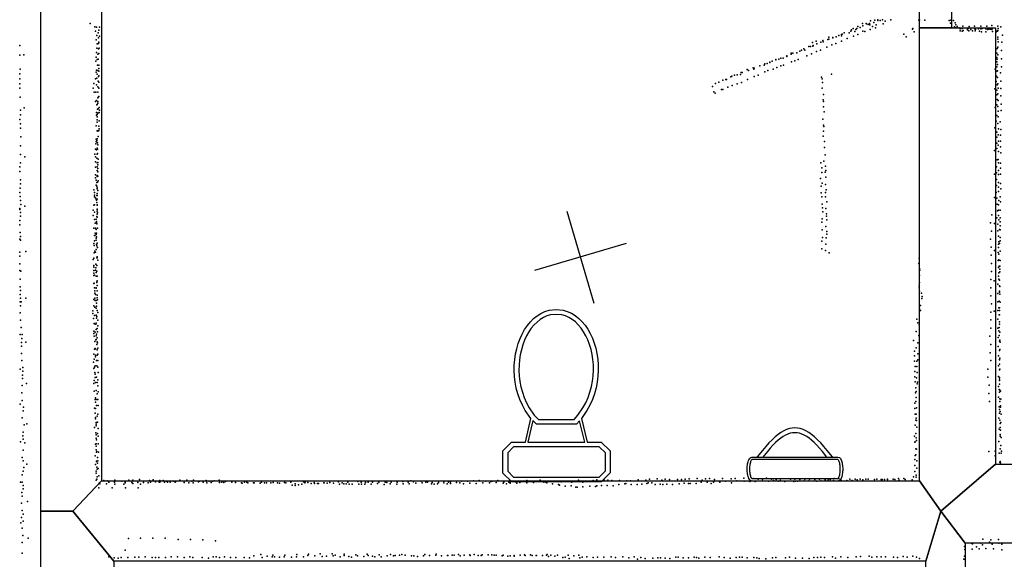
# Model space of a CAD drawing. Header units: millimetres. Extents: x -28060 to 102568, y -43892 to 51757.
# Tile 11 of 25: x 521 to 4634, y 6695 to 8949. Entities that reach past the tile are written whole.
import ezdxf

# ---------------------------------------------------------------- set-up
doc = ezdxf.new("R2010")
doc.units = ezdxf.units.MM
for name, color, linetype in [('OBJECTS', 8, 'Continuous'), ('P', 9, 'Continuous'), ('PANOS', 10, 'Continuous'), ('ROOMS', 1, 'Continuous'), ('WALLS', 3, 'Continuous')]:
    doc.layers.add(name, color=color, linetype=linetype)

# ---------------------------------------------------------------- blocks, each defined once
blk = doc.blocks.new('Urinal_49')
for points in [[(-179.7, 15.2), (-185.6, 17.7), (-188.4, 20.2), (-190.7, 23.2), (-192.7, 26.7), (-194.3, 30.6), (-195.7, 34.8), (-196.9, 39.4), (-197.9, 44.3), (-198.6, 49.4), (-199.1, 54.6), (-199.4, 60), (-199.5, 65.4), (-199.4, 70.8), (-199.1, 76.2), (-198.6, 81.5), (-197.8, 86.6), (-196.9, 91.5), (-195.6, 96.1), (-194.2, 100.4), (-192.4, 104.4), (-190.3, 108), (-187.7, 111.1), (-184.1, 113.8), (-179.7, 115.4)], [(-177.9, 105.4), (-180.6, 104.4), (-181.2, 103.5), (-182.5, 101.8), (-183.8, 99.4), (-185, 96.5), (-186.2, 93), (-187.2, 89), (-188, 84.7), (-188.7, 80.1), (-189.2, 75.2), (-189.4, 70.3), (-189.5, 65.2), (-189.4, 60.2), (-189.1, 55.2), (-188.7, 50.3), (-188, 45.7), (-187.1, 41.3), (-186.1, 37.3), (-184.9, 33.8), (-183.5, 30.7), (-182, 28.2), (-180.5, 26.4), (-179.1, 25.4), (-177.9, 25.2)], [(-179.7, 115.4), (179.9, 115.4)], [(178, 105.4), (-177.9, 105.4)], [(178, 25.2), (180.7, 26.2), (181.4, 27.2), (182.6, 28.8), (183.9, 31.2), (185.2, 34.2), (186.3, 37.7), (187.3, 41.6), (188.2, 46), (188.8, 50.6), (189.3, 55.4), (189.6, 60.4), (189.7, 65.4), (189.6, 70.5), (189.3, 75.4), (188.8, 80.3), (188.1, 84.9), (187.3, 89.3), (186.2, 93.3), (185, 96.9), (183.6, 99.9), (182.2, 102.4), (180.7, 104.2), (179.3, 105.3), (178, 105.4)], [(179.9, 115.4), (185.7, 112.9), (188.5, 110.4), (190.8, 107.4), (192.8, 103.9), (194.5, 100), (195.9, 95.8), (197.1, 91.2), (198, 86.4), (198.7, 81.3), (199.3, 76), (199.6, 70.6), (199.7, 65.2), (199.6, 59.8), (199.2, 54.4), (198.7, 49.1), (198, 44), (197, 39.1), (195.8, 34.5), (194.3, 30.2), (192.6, 26.2), (190.4, 22.6), (187.8, 19.5), (184.3, 16.9), (179.9, 15.2)], [(-133.8, 15.2), (-179.7, 15.2)], [(-177.9, 25.2), (-133.8, 25.2)], [(-156.5, 14.8), (-134.9, -12.7), (-121.1, -29), (-107.7, -43.8), (-94.8, -57.1), (-82.1, -68.8), (-69.8, -78.9), (-57.7, -87.5), (-45.8, -94.5), (-34.1, -99.9), (-22.5, -103.8), (-11, -106.2), (0.5, -107), (11.9, -106.2), (23.4, -103.8), (35, -99.9), (46.7, -94.5), (58.6, -87.5), (70.7, -78.9), (83, -68.8), (95.7, -57.1), (108.7, -43.8), (122, -29), (135.8, -12.7), (157.4, 14.8)], [(-133.8, 25.2), (134, 25.2)], [(-133.8, 15.2), (-115.1, -7.8), (-103.2, -21.5), (-91.7, -33.9), (-80.5, -45), (-69.7, -54.8), (-59.2, -63.2), (-49, -70.4), (-38.9, -76.3), (-29, -80.8), (-19.2, -84.1), (-9.5, -86.1), (0.1, -86.7), (9.8, -86.1), (19.5, -84.1), (29.2, -80.8), (39.1, -76.3), (49.2, -70.4), (59.4, -63.2), (70, -54.8), (80.8, -45), (91.9, -33.9), (103.4, -21.5), (115.3, -7.8), (134.1, 15.2)], [(134.1, 15.2), (-133.8, 15.2)], [(134, 25.2), (178, 25.2)], [(179.9, 15.2), (134.1, 15.2)]]:
    blk.add_lwpolyline(points)
blk = doc.blocks.new('Toilet_46')
for points in [[(-225.3, 322.7), (-187.7, 360.3)], [(-179.4, 340.3), (-205.3, 314.4)], [(-187.7, 360.3), (186.3, 360.3)], [(178, 340.3), (-179.4, 340.3)], [(203, 315.4), (178, 340.3)], [(186.3, 360.3), (223, 323.6)], [(-225.4, 230.4), (-225.3, 322.7)], [(-205.3, 314.4), (-205.4, 238.9)], [(203, 238.8), (203, 315.4)], [(223, 323.6), (223, 230.5)], [(-187.6, 193.9), (-225.4, 230.4)], [(-205.4, 238.9), (-179.5, 213.9)], [(-179.5, 213.9), (-126.8, 213.9)], [(-126.8, 213.9), (125.8, 214)], [(125.8, 214), (178.1, 213.9)], [(178.1, 213.9), (203, 238.8)], [(223, 230.5), (186.4, 193.9)], [(-129.4, 193.9), (-187.6, 193.9)], [(-104.9, 95.7), (-129.4, 193.9)], [(118.4, 194), (-119.1, 193.9)], [(-119.1, 193.9), (-96.9, 104.7)], [(97.9, 103.3), (118.4, 194)], [(128.6, 194), (106.3, 95.3)], [(186.4, 193.9), (128.6, 194)], [(0.5, -359.8), (-28.3, -356.8), (-46.1, -351.7), (-63, -344.2), (-78.8, -334.4), (-93.7, -322.7), (-107.4, -309.2), (-120, -293.9), (-131.4, -277.2), (-141.7, -259.1), (-150.6, -239.7), (-158.3, -219.2), (-164.6, -197.8), (-169.5, -175.5), (-172.9, -152.6), (-174.9, -129.1), (-175.2, -105.2), (-173.9, -81), (-170.9, -56.7), (-166.1, -32.4), (-159.5, -8.2), (-151, 15.7), (-140.6, 39.1), (-128, 62.1), (-104.9, 95.7)], [(-96.9, 104.7), (-84.3, 119.2)], [(-75.1, 99.2), (-90, 82.1)], [(-84.3, 119.2), (82, 119.2)], [(73.8, 99.2), (-75.1, 99.2)], [(106.3, 95.3), (129.3, 62), (141.7, 39.2), (152, 16.1), (160.4, -7.6), (166.9, -31.5), (171.6, -55.7), (174.6, -79.9), (175.9, -103.9), (175.5, -127.7), (173.6, -151.2), (170.2, -174.1), (165.3, -196.3), (159, -217.7), (151.4, -238.2), (142.5, -257.6), (132.3, -275.8), (120.9, -292.7), (108.3, -308), (94.6, -321.7), (79.9, -333.5), (64, -343.4), (47.2, -351.1), (29.4, -356.5), (0.5, -359.8)], [(91.7, 81.2), (73.8, 99.2)], [(82, 119.2), (97.9, 103.3)], [(-90, 82.1), (-111.5, 50.8), (-123, 29.5), (-132.7, 7.5), (-140.6, -14.9), (-146.8, -37.6), (-151.2, -60.5), (-154, -83.4), (-155.2, -106.2), (-154.9, -128.8), (-153, -150.9), (-149.7, -172.5), (-145.1, -193.5), (-139.1, -213.6), (-131.9, -232.7), (-123.5, -250.6), (-114, -267.3), (-103.5, -282.6), (-92, -296.4), (-79.7, -308.4), (-66.5, -318.7), (-52.6, -327.1), (-38, -333.4), (-22.8, -337.6), (0.4, -339.7)], [(0.4, -339.7), (23.7, -337.3), (38.9, -332.9), (53.5, -326.4), (67.4, -317.9), (80.5, -307.5), (92.9, -295.3), (104.4, -281.4), (114.8, -266), (124.3, -249.3), (132.7, -231.2), (139.8, -212.1), (145.8, -192), (150.4, -171.1), (153.7, -149.5), (155.5, -127.4), (155.9, -105), (154.7, -82.3), (152, -59.5), (147.6, -36.8), (141.5, -14.2), (133.7, 8), (124.1, 29.7), (112.8, 50.6), (91.7, 81.2)]]:
    blk.add_lwpolyline(points)

msp = doc.modelspace()

# ---------------------------------------------------------------- linework, layer by layer
at = {"layer": 'P'}
for p in [(816, 8933), (4042, 8933), (4057, 8934), (4058, 8932), (4065, 8929), (4071, 8933), (4072, 8928), (4075, 8944), (4089, 8938), (4093, 8948), (4099, 8928), (4105, 8949), (4106, 8946), (4115, 8946), (4125, 8949), (4128, 8932), (4136, 8943), (4160, 8949), (4276, 8948), (4280, 8949), (4302, 8947), (4403, 8946), (4409, 8935), (4410, 8948), (4421, 8946), (4429, 8936), (4431, 8928), (4581, 8925), (835, 8919), (838, 8901), (842, 8918), (843, 8884), (849, 8895), (852, 8906), (854, 8918), (3954, 8887), (3957, 8889), (3965, 8894), (3986, 8895), (3993, 8901), (3996, 8907), (4003, 8913), (4010, 8900), (4013, 8909), (4018, 8913), (4022, 8921), (4022, 8887), (4032, 8917), (4043, 8924), (4043, 8902), (4051, 8900), (4074, 8909), (4083, 8921), (4095, 8915), (4214, 8889), (4250, 8910), (4252, 8912), (4257, 8898), (4416, 8915), (4426, 8919), (4431, 8915), (4437, 8921), (4445, 8916), (4450, 8911), (4450, 8903), (4457, 8912), (4458, 8902), (4460, 8922), (4462, 8904), (4480, 8910), (4480, 8907), (4484, 8914), (4485, 8903), (4487, 8921), (4494, 8908), (4501, 8903), (4509, 8923), (4511, 8914), (4511, 8911), (4512, 8903), (4514, 8908), (4526, 8911), (4530, 8901), (4536, 8923), (4536, 8911), (4539, 8899), (4541, 8912), (4556, 8911), (4557, 8898), (4561, 8923), (4563, 8909), (4569, 8910), (4575, 8912), (4576, 8910), (4582, 8908), (4584, 8914), (4585, 8900), (4600, 8899), (4602, 8902), (4605, 8902), (4606, 8922), (4607, 8904), (4608, 8912), (4619, 8919), (4626, 8885), (841, 8865), (844, 8848), (850, 8873), (850, 8850), (851, 8856), (854, 8880), (3832, 8854), (3848, 8859), (3850, 8849), (3868, 8856), (3875, 8862), (3877, 8857), (3897, 8867), (3901, 8876), (3901, 8868), (3913, 8844), (3917, 8875), (3918, 8873), (3930, 8850), (3931, 8878), (3942, 8883), (3953, 8882), (3953, 8860), (3978, 8871), (4004, 8881), (4224, 8878), (4606, 8868), (4607, 8877), (4608, 8857), (4623, 8856), (522, 8842), (538, 8803), (842, 8812), (843, 8830), (848, 8805), (850, 8828), (852, 8808), (853, 8831), (3743, 8805), (3744, 8810), (3751, 8809), (3767, 8811), (3779, 8818), (3787, 8822), (3796, 8827), (3801, 8822), (3817, 8837), (3824, 8838), (3828, 8807), (3834, 8839), (3835, 8842), (3849, 8816), (3866, 8822), (3892, 8834), (4598, 8824), (4603, 8810), (4604, 8829), (4606, 8834), (4606, 8802), (4622, 8821), (521, 8801), (839, 8776), (841, 8793), (844, 8783), (849, 8784), (3634, 8765), (3643, 8766), (3654, 8772), (3655, 8770), (3664, 8776), (3679, 8783), (3680, 8781), (3692, 8785), (3700, 8789), (3710, 8789), (3725, 8799), (3725, 8795), (3745, 8774), (3759, 8778), (3773, 8783), (3809, 8798), (4603, 8791), (4603, 8773), (4604, 8785), (4605, 8762), (4622, 8786), (522, 8723), (523, 8743), (841, 8730), (842, 8739), (844, 8722), (846, 8760), (848, 8737), (852, 8759), (852, 8746), (852, 8735), (3518, 8719), (3532, 8720), (3535, 8729), (3539, 8729), (3560, 8741), (3565, 8737), (3585, 8748), (3588, 8742), (3589, 8747), (3612, 8757), (3613, 8756), (3630, 8760), (3634, 8732), (3646, 8737), (3668, 8743), (3684, 8750), (3700, 8757), (3711, 8760), (3912, 8722), (4596, 8742), (4602, 8753), (4603, 8735), (4605, 8736), (4618, 8727), (4622, 8752), (521, 8702), (521, 8682), (830, 8683), (838, 8703), (843, 8705), (849, 8692), (850, 8712), (851, 8715), (852, 8688), (3428, 8683), (3441, 8688), (3458, 8697), (3471, 8699), (3474, 8699), (3491, 8711), (3495, 8713), (3507, 8717), (3518, 8682), (3536, 8687), (3561, 8700), (3589, 8712), (3606, 8718), (3870, 8709), (3873, 8702), (3874, 8687), (4600, 8691), (4601, 8714), (4605, 8708), (4607, 8682), (4619, 8692), (522, 8664), (828, 8664), (832, 8646), (839, 8646), (842, 8677), (847, 8646), (848, 8669), (851, 8664), (3415, 8670), (3420, 8648), (3426, 8642), (3452, 8658), (3458, 8658), (3479, 8667), (3497, 8674), (3873, 8663), (3879, 8637), (4594, 8661), (4602, 8655), (4604, 8677), (4606, 8640), (4608, 8663), (4619, 8662), (523, 8626), (838, 8608), (842, 8612), (848, 8623), (848, 8607), (848, 8600), (850, 8627), (851, 8629), (3877, 8614), (3878, 8607), (4603, 8635), (4604, 8616), (4608, 8612), (4619, 8631), (4621, 8597), (524, 8571), (539, 8581), (842, 8562), (843, 8594), (845, 8595), (846, 8576), (848, 8559), (849, 8577), (853, 8583), (853, 8561), (854, 8571), (3878, 8585), (3881, 8565), (4595, 8583), (4602, 8593), (4606, 8587), (4608, 8567), (4620, 8570), (522, 8533), (524, 8552), (524, 8514), (842, 8551), (844, 8543), (844, 8531), (845, 8553), (845, 8521), (853, 8527), (3875, 8534), (4600, 8525), (4602, 8549), (4606, 8516), (4608, 8543), (4617, 8522), (525, 8496), (840, 8506), (845, 8485), (848, 8485), (848, 8484), (851, 8505), (852, 8486), (853, 8494), (3878, 8509), (3878, 8483), (3880, 8503), (4594, 8497), (4602, 8480), (4609, 8494), (4619, 8490), (526, 8460), (840, 8450), (840, 8441), (843, 8445), (845, 8451), (845, 8436), (846, 8435), (849, 8461), (3877, 8463), (3883, 8440), (4602, 8433), (4603, 8458), (4608, 8468), (4609, 8442), (4618, 8467), (4618, 8442), (525, 8422), (837, 8409), (839, 8431), (842, 8406), (844, 8413), (846, 8408), (846, 8390), (847, 8427), (3883, 8415), (4593, 8403), (4602, 8411), (4608, 8425), (4609, 8399), (4618, 8418), (4619, 8393), (524, 8386), (525, 8352), (542, 8376), (835, 8388), (837, 8377), (838, 8355), (843, 8371), (844, 8388), (844, 8351), (848, 8353), (849, 8367), (3868, 8351), (3880, 8358), (3885, 8385), (4604, 8364), (4608, 8366), (4609, 8352), (4618, 8350), (521, 8315), (522, 8334), (837, 8333), (844, 8335), (844, 8319), (847, 8314), (848, 8343), (848, 8328), (3872, 8330), (3872, 8311), (3885, 8313), (3887, 8337), (3888, 8320), (4601, 8334), (4601, 8310), (4609, 8320), (4618, 8329), (525, 8281), (838, 8301), (838, 8289), (841, 8279), (843, 8269), (844, 8298), (844, 8294), (846, 8271), (847, 8295), (849, 8276), (3866, 8286), (3873, 8267), (3888, 8291), (4593, 8304), (4601, 8282), (4609, 8303), (4609, 8269), (4618, 8304), (521, 8228), (523, 8246), (525, 8264), (830, 8239), (833, 8227), (840, 8258), (843, 8254), (844, 8243), (845, 8247), (847, 8236), (3869, 8254), (3869, 8226), (3887, 8261), (3887, 8227), (3890, 8238), (4599, 8228), (4601, 8256), (4609, 8231), (4610, 8250), (4618, 8265), (4619, 8243), (523, 8211), (524, 8194), (833, 8216), (834, 8210), (837, 8205), (841, 8199), (842, 8195), (843, 8215), (843, 8185), (844, 8223), (844, 8215), (844, 8200), (3871, 8210), (3887, 8210), (3892, 8189), (4593, 8206), (4602, 8204), (4611, 8194), (4617, 8209), (4618, 8189), (521, 8157), (522, 8160), (524, 8144), (526, 8178), (543, 8171), (828, 8153), (830, 8174), (833, 8176), (834, 8145), (844, 8156), (844, 8150), (845, 8176), (845, 8175), (845, 8158), (3873, 8179), (3874, 8163), (3875, 8147), (3888, 8161), (4604, 8179), (4605, 8151), (4610, 8176), (4610, 8154), (4617, 8153), (521, 8110), (524, 8128), (828, 8131), (834, 8114), (840, 8116), (842, 8106), (843, 8127), (844, 8125), (845, 8137), (846, 8143), (3872, 8104), (3873, 8118), (3891, 8139), (3891, 8129), (3892, 8113), (4582, 8134), (4603, 8121), (4609, 8131), (4611, 8113), (4616, 8122), (4617, 8105), (521, 8093), (831, 8079), (836, 8099), (838, 8079), (841, 8073), (842, 8102), (843, 8097), (846, 8079), (3873, 8071), (3888, 8085), (3892, 8065), (4576, 8101), (4580, 8066), (4593, 8098), (4606, 8095), (4607, 8067), (4613, 8073), (4617, 8088), (4617, 8072), (521, 8033), (523, 8060), (524, 8044), (525, 8028), (833, 8026), (834, 8048), (835, 8048), (836, 8057), (840, 8036), (841, 8052), (841, 8028), (842, 8057), (842, 8042), (3872, 8024), (3874, 8039), (3889, 8038), (3893, 8054), (4576, 8033), (4610, 8045), (4611, 8022), (4616, 8026), (4617, 8040), (547, 7981), (830, 8014), (832, 8006), (835, 7983), (840, 7989), (842, 8010), (843, 8004), (844, 8016), (846, 7997), (3871, 7992), (3887, 7985), (3888, 8011), (4579, 7999), (4593, 7985), (4610, 8011), (4610, 7997), (4614, 8015), (4617, 7983), (522, 7978), (522, 7962), (828, 7947), (830, 7953), (832, 7975), (838, 7978), (843, 7954), (844, 7959), (844, 7955), (847, 7945), (3902, 7976), (4278, 7953), (4579, 7965), (4608, 7977), (4608, 7943), (4611, 7970), (4611, 7946), (4616, 7943), (522, 7930), (522, 7901), (526, 7899), (831, 7922), (831, 7916), (831, 7902), (837, 7903), (839, 7928), (839, 7913), (843, 7922), (843, 7899), (4277, 7931), (4280, 7910), (4281, 7903), (4580, 7931), (4580, 7898), (4609, 7914), (4612, 7920), (4615, 7919), (4615, 7907), (523, 7866), (831, 7891), (831, 7881), (834, 7882), (840, 7893), (841, 7878), (845, 7878), (845, 7859), (4280, 7881), (4578, 7864), (4592, 7858), (4609, 7878), (4611, 7892), (4611, 7865), (4614, 7861), (4615, 7896), (523, 7834), (525, 7818), (830, 7847), (832, 7849), (834, 7829), (835, 7816), (841, 7829), (841, 7828), (843, 7854), (843, 7852), (844, 7817), (845, 7839), (4278, 7838), (4278, 7829), (4279, 7852), (4279, 7815), (4577, 7829), (4607, 7844), (4613, 7837), (4613, 7815), (4615, 7835), (523, 7802), (525, 7786), (546, 7786), (831, 7780), (835, 7807), (835, 7786), (836, 7776), (838, 7802), (840, 7776), (844, 7788), (845, 7798), (846, 7779), (4288, 7807), (4289, 7785), (4291, 7793), (4578, 7796), (4606, 7806), (4612, 7773), (4614, 7811), (4615, 7803), (523, 7771), (524, 7754), (527, 7771), (827, 7733), (830, 7754), (835, 7749), (841, 7744), (842, 7765), (842, 7752), (845, 7734), (4279, 7742), (4283, 7756), (4283, 7734), (4580, 7762), (4606, 7770), (4607, 7734), (4611, 7746), (4613, 7745), (4613, 7734), (4616, 7769), (523, 7725), (525, 7694), (827, 7722), (829, 7701), (834, 7714), (840, 7715), (842, 7702), (843, 7710), (847, 7726), (847, 7694), (4269, 7698), (4578, 7728), (4578, 7695), (4592, 7731), (4607, 7698), (4612, 7716), (4614, 7716), (527, 7663), (832, 7680), (834, 7679), (839, 7678), (840, 7681), (841, 7655), (845, 7659), (847, 7671), (4273, 7683), (4278, 7674), (4578, 7661), (4607, 7661), (4612, 7664), (4613, 7687), (4613, 7678), (523, 7634), (530, 7617), (532, 7634), (830, 7648), (830, 7638), (832, 7627), (836, 7644), (839, 7612), (840, 7629), (840, 7613), (842, 7636), (845, 7620), (846, 7646), (4255, 7609), (4265, 7647), (4276, 7630), (4573, 7627), (4608, 7622), (4611, 7649), (4612, 7630), (4615, 7644), (4615, 7611), (528, 7586), (529, 7601), (547, 7602), (834, 7573), (835, 7605), (836, 7576), (838, 7575), (843, 7592), (845, 7604), (845, 7570), (846, 7599), (848, 7577), (4265, 7579), (4272, 7600), (4578, 7592), (4608, 7584), (4614, 7607), (4614, 7568), (4615, 7571), (4616, 7602), (529, 7555), (830, 7552), (832, 7531), (837, 7541), (838, 7548), (845, 7548), (847, 7552), (4259, 7565), (4259, 7545), (4272, 7553), (4272, 7529), (4575, 7558), (4610, 7545), (4614, 7530), (4614, 7529), (4615, 7535), (523, 7490), (530, 7525), (534, 7497), (829, 7518), (831, 7492), (833, 7498), (836, 7504), (842, 7525), (843, 7503), (847, 7526), (847, 7498), (4258, 7523), (4262, 7500), (4268, 7500), (4269, 7523), (4565, 7490), (4577, 7525), (4610, 7503), (4613, 7486), (4614, 7510), (4615, 7489), (533, 7465), (533, 7451), (534, 7481), (835, 7476), (836, 7468), (836, 7455), (842, 7456), (848, 7445), (849, 7476), (4260, 7480), (4260, 7458), (4267, 7453), (4270, 7475), (4565, 7456), (4609, 7459), (4613, 7455), (4614, 7447), (531, 7421), (549, 7430), (831, 7430), (832, 7442), (838, 7434), (845, 7434), (848, 7420), (4261, 7436), (4264, 7412), (4270, 7428), (4271, 7435), (4571, 7422), (4609, 7417), (4612, 7405), (4614, 7442), (4614, 7427), (530, 7390), (832, 7397), (836, 7362), (838, 7370), (839, 7362), (840, 7400), (844, 7387), (844, 7363), (848, 7363), (849, 7395), (4263, 7390), (4265, 7396), (4265, 7371), (4569, 7388), (4609, 7372), (4614, 7393), (4615, 7402), (4615, 7365), (4618, 7397), (4619, 7364), (523, 7343), (532, 7359), (537, 7330), (834, 7327), (837, 7351), (838, 7325), (842, 7338), (849, 7337), (4260, 7348), (4260, 7325), (4264, 7354), (4267, 7328), (4572, 7355), (4612, 7332), (4613, 7321), (4615, 7355), (4618, 7336), (4618, 7331), (532, 7286), (536, 7316), (836, 7305), (838, 7288), (838, 7282), (844, 7293), (848, 7302), (4262, 7301), (4265, 7302), (4266, 7284), (4611, 7285), (4614, 7306), (4617, 7312), (4620, 7301), (540, 7257), (551, 7261), (834, 7245), (840, 7260), (840, 7252), (841, 7267), (846, 7268), (849, 7242), (4262, 7255), (4264, 7276), (4267, 7275), (4268, 7247), (4612, 7239), (4615, 7277), (4616, 7262), (4616, 7245), (4619, 7267), (534, 7211), (535, 7226), (839, 7224), (840, 7215), (841, 7201), (846, 7220), (849, 7210), (4259, 7210), (4264, 7221), (4265, 7203), (4617, 7217), (4617, 7210), (4618, 7235), (4620, 7204), (524, 7186), (535, 7197), (542, 7182), (838, 7176), (841, 7178), (841, 7168), (842, 7194), (849, 7177), (4260, 7184), (4262, 7186), (4264, 7157), (4267, 7192), (4611, 7187), (4617, 7157), (4619, 7170), (532, 7121), (536, 7151), (836, 7127), (841, 7153), (842, 7142), (843, 7145), (846, 7121), (850, 7142), (4262, 7129), (4264, 7132), (4267, 7155), (4569, 7146), (4596, 7147), (4596, 7127), (4612, 7138), (4621, 7139), (4622, 7147), (535, 7107), (538, 7078), (551, 7092), (838, 7091), (842, 7105), (842, 7103), (843, 7080), (846, 7097), (847, 7107), (849, 7075), (4260, 7112), (4260, 7087), (4268, 7076), (4269, 7106), (4615, 7100), (4616, 7103), (4616, 7099), (4618, 7098), (532, 7048), (535, 7063), (841, 7063), (841, 7055), (844, 7071), (845, 7039), (852, 7044), (3402, 7033), (3456, 7033), (3509, 7033), (3546, 7034), (3640, 7034), (4214, 7033), (4255, 7040), (4260, 7062), (4266, 7047), (4266, 7038), (525, 7018), (532, 7018), (535, 7004), (841, 7025), (843, 7030), (851, 6993), (854, 7015), (856, 7011), (873, 7024), (884, 7011), (887, 7023), (893, 7017), (907, 6994), (917, 7017), (919, 7025), (919, 7009), (947, 7021), (956, 7009), (961, 7019), (962, 7014), (963, 6994), (977, 7026), (990, 7016), (993, 7026), (994, 7012), (1015, 7016), (1016, 6994), (1021, 7028), (1026, 7009), (1038, 7016), (1058, 7015), (1063, 7024), (1068, 7017), (1079, 7027), (1088, 7019), (1104, 7018), (1106, 7017), (1107, 7024), (1120, 7024), (1126, 7017), (1134, 7022), (1138, 7018), (1149, 7017), (1162, 7021), (1171, 7018), (1172, 7019), (1190, 7025), (1208, 7022), (1208, 7016), (1219, 7025), (1227, 7015), (1240, 7022), (1245, 7015), (1247, 7026), (1268, 7019), (1272, 7021), (1288, 7018), (1300, 7024), (1301, 7022), (1303, 7015), (1313, 7022), (1321, 7016), (1327, 7021), (1334, 7023), (1354, 7025), (1355, 7016), (1366, 7017), (1374, 7016), (1380, 7020), (1407, 7018), (1407, 7017), (1422, 7016), (1447, 7015), (1450, 7013), (1460, 7017), (1470, 7017), (1474, 7015), (1497, 7014), (1500, 7014), (1526, 7013), (1531, 7017), (1543, 7015), (1552, 7014), (1570, 7015), (1580, 7016), (1598, 7015), (1606, 7013), (1627, 7016), (1632, 7014), (1654, 7017), (1659, 7005), (1672, 7011), (1672, 7004), (1685, 7006), (1699, 7009), (1706, 7019), (1712, 7014), (1714, 7017), (1725, 7016), (1739, 7012), (1751, 7016), (1753, 7012), (1765, 7012), (1769, 7012), (1792, 7014), (1793, 7014), (1806, 7013), (1817, 7016), (1832, 7013), (1852, 7019), (1857, 7009), (1868, 7015), (1875, 7011), (1884, 7010), (1892, 7017), (1897, 7009), (1910, 7009), (1933, 7020), (1937, 7009), (1948, 7017), (1949, 7009), (1963, 7009), (1966, 7016), (1976, 7017), (1989, 7009), (1995, 7017), (2016, 7012), (2021, 7017), (2043, 7008), (2047, 7017), (2055, 7016), (2069, 7010), (2072, 7017), (2096, 7009), (2098, 7018), (2122, 7020), (2123, 7010), (2144, 7017), (2148, 7011), (2155, 7023), (2166, 7019), (2175, 7013), (2198, 7021), (2202, 7014), (2217, 7017), (2224, 7017), (2241, 7010), (2244, 7016), (2252, 7009), (2266, 7011), (2271, 7016), (2292, 7014), (2293, 7020), (2306, 7011), (2312, 7017), (2320, 7019), (2320, 7012), (2345, 7022), (2346, 7016), (2360, 7014), (2368, 7022), (2375, 7011), (2392, 7021), (2401, 7013), (2416, 7023), (2428, 7012), (2440, 7024), (2455, 7014), (2468, 7022), (2484, 7014), (2489, 7020), (2495, 7021), (2511, 7016), (2518, 7024), (2540, 7013), (2543, 7018), (2555, 7011), (2564, 7017), (2569, 7016), (2569, 7013), (2595, 7018), (2597, 7013), (2610, 7016), (2617, 7022), (2639, 7015), (2640, 7024), (2659, 7020), (2667, 7016), (2670, 7020), (2695, 7025), (2696, 7020), (2710, 7018), (2718, 7017), (2723, 7014), (2724, 7022), (2747, 7010), (2753, 7020), (2771, 7007), (2776, 7005), (2783, 7019), (2800, 7001), (2812, 7021), (2824, 7002), (2827, 7018), (2844, 6997), (2849, 6997), (2855, 7025), (2873, 7018), (2873, 6998), (2887, 7021), (2902, 7000), (2917, 7024), (2926, 6999), (2931, 7027), (2931, 7002), (2948, 7022), (2951, 7004), (2963, 7025), (2975, 7003), (2978, 7025), (2994, 7024), (3000, 7002), (3024, 7007), (3026, 7024), (3049, 7011), (3053, 7012), (3057, 7023), (3073, 7023), (3075, 7007), (3100, 7007), (3104, 7027), (3120, 7009), (3137, 7025), (3140, 7012), (3146, 7015), (3151, 7030), (3162, 7015), (3175, 7008), (3184, 7031), (3196, 7009), (3203, 7025), (3208, 7008), (3217, 7030), (3224, 7009), (3235, 7029), (3248, 7008), (3268, 7029), (3275, 7011), (3285, 7029), (3297, 7013), (3301, 7030), (3315, 7012), (3318, 7031), (3322, 7012), (3346, 7012), (3351, 7032), (3368, 7017), (3372, 7026), (3386, 7031), (3393, 7017), (3409, 7012), (3419, 7017), (3422, 7022), (3423, 7029), (3445, 7017), (3469, 7022), (3493, 7031), (3494, 7014), (3517, 7023), (3547, 7021), (3566, 7031), (3571, 7020), (3585, 7032), (3593, 7020), (3605, 7030), (3623, 7023), (3624, 7030), (3649, 7021), (3661, 7030), (3670, 7024), (3681, 7029), (3690, 7021), (3697, 7024), (3699, 7031), (3717, 7020), (3740, 7030), (3754, 7020), (3759, 7030), (3761, 7021), (3770, 7022), (3780, 7029), (3798, 7023), (3800, 7030), (3817, 7023), (3820, 7030), (3842, 7028), (3849, 7022), (3862, 7030), (3867, 7023), (3885, 7027), (3898, 7025), (3906, 7028), (3920, 7024), (3923, 7032), (3943, 7032), (3952, 7025), (3976, 7024), (3988, 7030), (3998, 7024), (4011, 7030), (4019, 7027), (4032, 7030), (4043, 7027), (4055, 7030), (4065, 7030), (4092, 7029), (4101, 7030), (4120, 7028), (4124, 7029), (4133, 7028), (4146, 7030), (4146, 7029), (4170, 7030), (4176, 7028), (4192, 7032), (4194, 7025), (4219, 7029), (4249, 7027), (530, 6974), (531, 6959), (536, 6989), (529, 6929), (554, 6937), (528, 6870), (532, 6899), (535, 6883), (526, 6848), (535, 6854), (531, 6825), (534, 6795), (532, 6765), (556, 6784), (975, 6782), (1025, 6784), (1077, 6783), (1129, 6784), (1183, 6778), (1235, 6778), (1286, 6776), (1339, 6772), (4468, 6749), (4498, 6761), (4501, 6759), (4517, 6747), (4535, 6763), (4542, 6756), (4544, 6779), (4572, 6766), (4578, 6776), (4583, 6758), (4610, 6778), (4611, 6763), (4623, 6758), (532, 6721), (894, 6705), (962, 6733), (1002, 6704), (1018, 6704), (1045, 6705), (1154, 6705), (1180, 6705), (1231, 6706), (1329, 6706), (1341, 6706), (1376, 6706), (1499, 6710), (1528, 6715), (1554, 6708), (1575, 6705), (1579, 6712), (1586, 6706), (1606, 6704), (1626, 6706), (1629, 6713), (1657, 6704), (1677, 6706), (1678, 6715), (1707, 6705), (1724, 6711), (1727, 6716), (1754, 6710), (1776, 6718), (1784, 6707), (1803, 6708), (1826, 6718), (1830, 6710), (1839, 6712), (1860, 6706), (1876, 6716), (1877, 6711), (1896, 6707), (1907, 6704), (1925, 6714), (1932, 6709), (1959, 6707), (1972, 6717), (1977, 6711), (1994, 6708), (2004, 6706), (2022, 6714), (2031, 6706), (2056, 6709), (2070, 6715), (2082, 6710), (2090, 6711), (2107, 6712), (2117, 6715), (2131, 6712), (2157, 6709), (2167, 6710), (2183, 6707), (2208, 6710), (2213, 6715), (2233, 6711), (2259, 6713), (2260, 6716), (2283, 6710), (2308, 6711), (2310, 6711), (2327, 6713), (2336, 6713), (2354, 6715), (2361, 6710), (2378, 6712), (2401, 6714), (2403, 6711), (2419, 6715), (2436, 6711), (2449, 6711), (2453, 6714), (2478, 6714), (2493, 6714), (2503, 6713), (2511, 6713), (2536, 6710), (2541, 6712), (2560, 6708), (2570, 6709), (2587, 6711), (2587, 6708), (2611, 6712), (2629, 6714), (2632, 6711), (2654, 6714), (2662, 6711), (2678, 6711), (2679, 6711), (2705, 6711), (2722, 6713), (2724, 6715), (2730, 6707), (2740, 6712), (2756, 6708), (2768, 6712), (2799, 6704), (2812, 6712), (2835, 6709), (2857, 6712), (2870, 6704), (2890, 6706), (2934, 6704), (2961, 6704), (2991, 6705), (3040, 6705), (3087, 6705), (3261, 6704), (3271, 6704), (3338, 6704), (3383, 6704), (3442, 6705), (3527, 6704), (3539, 6704), (3737, 6704), (3868, 6704), (3916, 6705), (3951, 6706), (4015, 6705), (4033, 6707), (4069, 6708), (4081, 6704), (4101, 6705), (4119, 6706), (4137, 6706), (4171, 6704), (4211, 6707), (4228, 6704), (4251, 6708), (4267, 6704), (4468, 6708), (4469, 6736), (4499, 6737), (4528, 6739), (4557, 6740), (4588, 6739), (4623, 6735), (916, 6701), (932, 6700), (945, 6702), (973, 6703), (1075, 6702), (1088, 6703), (1102, 6703), (1130, 6702), (1208, 6703), (1244, 6703), (1283, 6702), (1309, 6700), (1356, 6702), (1401, 6703), (1424, 6703), (1458, 6702), (1481, 6701), (1534, 6703), (2790, 6703), (2816, 6698), (2861, 6701), (2916, 6703), (3009, 6703), (3065, 6701), (3102, 6696), (3116, 6703), (3134, 6699), (3165, 6700), (3186, 6701), (3197, 6701), (3217, 6700), (3237, 6698), (3292, 6701), (3314, 6701), (3348, 6702), (3358, 6700), (3405, 6702), (3464, 6702), (3488, 6700), (3513, 6703), (3560, 6701), (3587, 6702), (3600, 6701), (3610, 6698), (3637, 6697), (3666, 6701), (3680, 6702), (3720, 6701), (3761, 6700), (3791, 6700), (3819, 6698), (3838, 6703), (3853, 6703), (3883, 6703), (3929, 6700), (3980, 6703), (4188, 6703), (4279, 6699), (4464, 6696), (4466, 6696)]:
    msp.add_point(p, dxfattribs=at)
at = {"layer": 'PANOS'}
for points in [[(2806.2, 8149.5), (2919.5, 7765.8)], [(3054.7, 8014.3), (2671.1, 7901)]]:
    msp.add_lwpolyline(points, dxfattribs=at)
at = {"layer": 'ROOMS'}
for points in [[(4597.4, 8915.4), (4597.4, 7092.9), (5816.6, 7092.9), (5816.6, 11277.6), (4413.2, 11277.6), (4413.2, 10014), (4413.2, 8915.4)], [(863.4, 7023.1), (4279.9, 7023.1), (4279.9, 8915.4), (4279.9, 9928.2), (2933.7, 9928.2), (2933.7, 11252.2), (863.4, 11252.2), (863.4, 7023.1)], [(4495.8, -825.5), (4495.8, -938.5), (9982.2, -938.5), (9982.2, 6762.8), (5892.8, 6762.8), (4470.4, 6762.8), (4470.4, 3162.3), (4470.4, 2870.2), (4305.3, 2870.2), (4305.3, 3073.4), (908, 3073.4), (908, -941.6), (4330.7, -941.6), (4330.7, -825.5)]]:
    msp.add_lwpolyline(points, close=True, dxfattribs=at)
at = {"layer": 'WALLS'}
for points in [[(863.4, 11252.2), (863.4, 7023.1), (743, 6896.1), (609.4, 6896.1), (609.4, 11569.7), (743, 11423.6), (863.4, 11252.2)], [(4413.2, 10014), (4413.2, 8915.4), (4368.8, 8915.4), (4279.9, 8915.4), (4279.9, 9928.2), (4368.8, 10014), (4413.2, 10014)], [(4597.4, 8915.4), (4597.4, 7092.9), (4368.8, 6896.1), (4279.9, 7023.1), (4279.9, 8915.4), (4368.8, 8915.4), (4597.4, 8915.4)], [(4597.4, 7092.9), (5816.6, 7092.9), (5892.8, 6896.1), (5892.8, 6762.8), (4470.4, 6762.8), (4368.8, 6896.1), (4597.4, 7092.9)], [(4305.3, 6686.6), (914.4, 6686.6), (743, 6896.1), (863.4, 7023.1), (4279.9, 7023.1), (4368.8, 6896.1), (4305.3, 6686.6)], [(914.4, 6686.6), (914.4, 3238.5), (743, 3162.3), (609.6, 3162.3), (609.6, 6896.1), (743, 6896.1), (914.4, 6686.6)], [(4470.4, 6762.8), (4470.4, 3162.3), (4368.8, 3162.3), (4305.3, 3238.5), (4305.3, 6686.6), (4368.8, 6896.1), (4470.4, 6762.8)]]:
    msp.add_lwpolyline(points, dxfattribs=at)

# ---------------------------------------------------------------- block references
at = {"layer": 'OBJECTS', "rotation": 180}
for name, p in [('Toilet_46', (2762.3, 7378.7)), ('Urinal_49', (3759.2, 7137.4))]:
    msp.add_blockref(name, p, dxfattribs=at)

doc.saveas('drawing.dxf')
